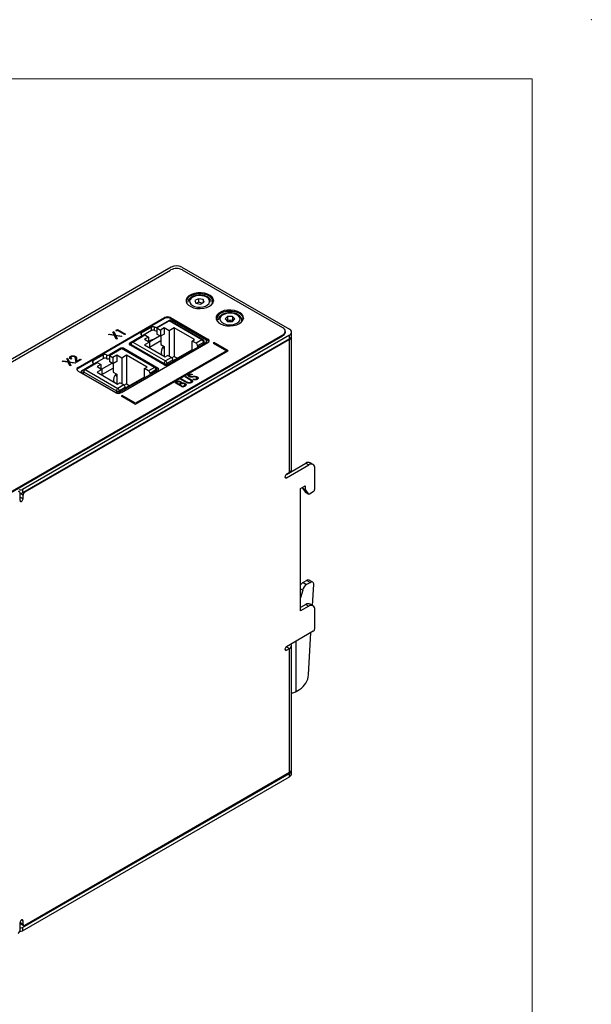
# Model space of a CAD drawing. Header units: millimetres. Extents: x 0 to 420, y 0 to 297.
# Tile 43 of 43: x 352 to 420, y 180 to 297. Entities that reach past the tile are written whole.
import ezdxf

# ---------------------------------------------------------------- set-up
doc = ezdxf.new("R2010")
doc.units = ezdxf.units.MM
doc.header["$PDSIZE"] = -1

msp = doc.modelspace()

# ---------------------------------------------------------------- linework, layer by layer
at = {"color": 7, "linetype": 'Continuous', "lineweight": 18}
for q in [(7, 290), (413, 7)]:
    msp.add_line((413, 290), q, dxfattribs=at)
at = {"color": 7, "linetype": 'Continuous', "lineweight": 25}
for p, q in [((328.33, 243.2), (370.19, 267.36)), ((370.26, 267.71), (338.65, 249.46)), ((371.53, 267.71), (384.26, 260.36)), ((383.48, 260.51), (371.6, 267.36)), ((373.5, 263.97), (373.07, 263.75)), ((373.07, 263.75), (373.19, 263.43)), ((373.5, 263.55), (373.29, 263.41)), ((374.05, 263.87), (373.5, 263.97)), ((373.5, 263.97), (373.5, 263.55)), ((373.74, 263.32), (374.17, 263.55)), ((374.17, 263.55), (374.05, 263.87)), ((374.05, 263.87), (374.05, 263.48)), ((373.19, 263.43), (373.74, 263.32)), ((359.23, 255.81), (369.48, 261.73)), ((369.48, 261.63), (359.23, 255.71)), ((368.58, 260.5), (370.02, 261.33)), ((370.02, 261.4), (368.66, 260.61)), ((369.48, 261.63), (369.48, 261.73)), ((373.91, 259.09), (370.02, 261.33)), ((374.03, 259.1), (370.14, 261.35)), ((370.19, 261.73), (374.61, 259.18)), ((370.19, 261.63), (370.19, 261.73)), ((374.61, 259.08), (370.19, 261.63)), ((374.44, 259.05), (370.37, 261.4)), ((376.94, 261.86), (376.65, 261.57)), ((376.65, 261.57), (376.93, 261.28)), ((376.94, 261.43), (376.87, 261.34)), ((376.93, 261.28), (377.51, 261.28)), ((377.52, 261.86), (376.94, 261.86)), ((376.94, 261.86), (376.94, 261.43)), ((377.51, 261.28), (377.8, 261.57)), ((377.8, 261.57), (377.52, 261.86)), ((377.52, 261.86), (377.52, 261.43)), ((377.58, 261.35), (377.52, 261.43)), ((363.37, 260.02), (363.47, 260.08)), ((363.53, 259.68), (363.37, 260.02)), ((363.53, 259.68), (363.37, 260.02)), ((363.37, 260.02), (363.37, 260.02)), ((363.47, 260.08), (363.66, 259.66)), ((363.73, 260.23), (363.9, 260.32)), ((363.78, 260.14), (363.73, 260.23)), ((363.78, 260.14), (363.73, 260.23)), ((363.73, 260.23), (363.73, 260.23)), ((363.91, 260.22), (363.78, 260.14)), ((363.91, 260.22), (363.78, 260.14)), ((363.78, 260.14), (363.78, 260.14)), ((363.9, 260.32), (364.84, 259.78)), ((364.75, 259.73), (363.91, 260.22)), ((364.75, 259.74), (363.91, 260.22)), ((363.91, 260.22), (363.91, 260.22)), ((367.95, 260.61), (366.72, 259.9)), ((367.95, 260.2), (366.79, 259.53)), ((367.95, 260.2), (367.95, 260.61)), ((368.3, 260.2), (368.3, 260.61)), ((368.58, 260.5), (369.01, 260.26)), ((368.58, 260.5), (368.58, 259.77)), ((369.45, 260.52), (369.01, 260.26)), ((369.01, 260.26), (369.01, 259.52)), ((370.04, 260.18), (369.45, 260.52)), ((369.45, 260.52), (369.45, 259.78)), ((370.62, 260.52), (370.04, 260.18)), ((370.04, 260.18), (370.04, 257.14)), ((373.04, 259.12), (370.62, 260.52)), ((370.62, 260.52), (370.62, 257.14)), ((383.78, 260), (383.78, 260.1)), ((384.52, 259.59), (384.52, 260)), ((341.62, 235.52), (383.48, 259.69)), ((341.62, 235.42), (383.48, 259.59)), ((384.26, 259.63), (352.65, 241.38)), ((384.26, 259.22), (352.65, 240.97)), ((384.26, 259.14), (352.94, 241.06)), ((362.84, 259.71), (362.94, 259.77)), ((363.56, 259.6), (362.84, 259.71)), ((363.56, 259.6), (362.84, 259.71)), ((362.84, 259.71), (362.84, 259.71)), ((362.94, 259.77), (363.53, 259.68)), ((363.76, 259.16), (363.56, 259.6)), ((363.56, 259.6), (363.56, 259.6)), ((363.76, 259.16), (363.56, 259.6)), ((363.66, 259.66), (364.42, 259.55)), ((364.32, 259.49), (363.7, 259.58)), ((364.32, 259.49), (363.7, 259.58)), ((363.7, 259.58), (363.86, 259.22)), ((363.86, 259.22), (363.76, 259.16)), ((363.86, 259.22), (363.76, 259.16)), ((363.76, 259.16), (363.76, 259.16)), ((363.86, 259.22), (363.86, 259.22)), ((364.42, 259.55), (364.32, 259.49)), ((364.42, 259.54), (364.32, 259.49)), ((364.32, 259.49), (364.32, 259.49)), ((364.42, 259.55), (364.42, 259.54)), ((364.84, 259.78), (364.75, 259.73)), ((364.84, 259.78), (364.75, 259.74)), ((364.75, 259.74), (364.75, 259.73)), ((364.84, 259.78), (364.84, 259.78)), ((366.72, 259.49), (365.35, 258.7)), ((365.71, 258.84), (367.15, 259.68)), ((365.71, 258.84), (369.6, 256.6)), ((366.79, 259.47), (366.79, 259.59)), ((367.57, 259.43), (367.12, 259.17)), ((367.12, 259.17), (367.7, 258.83)), ((367.7, 258.83), (367.12, 258.5)), ((367.15, 259.68), (367.57, 259.43)), ((367.57, 259.43), (367.57, 258.91)), ((367.64, 258.87), (368.89, 259.59)), ((367.7, 258.24), (369.03, 259.01)), ((367.7, 258.83), (367.7, 258.16)), ((367.95, 259.09), (368.04, 259.1)), ((369.01, 259.52), (368.58, 259.77)), ((369.45, 259.78), (369.01, 259.52)), ((369.03, 259.54), (369.03, 258.53)), ((369.77, 256.15), (374.44, 258.84)), ((372.76, 258.95), (373.04, 259.12)), ((373.22, 258.69), (372.76, 258.95)), ((372.76, 257.93), (372.76, 258.95)), ((373.91, 259.09), (373.22, 258.69)), ((374.16, 258.68), (374.16, 258.89)), ((374.16, 258.8), (374.26, 258.74)), ((374.61, 259.08), (374.61, 259.18)), ((383.48, 259.59), (383.48, 259.69)), ((384.26, 259.22), (384.26, 259.63)), ((384.26, 243.38), (384.26, 259.14)), ((384.52, 243.75), (384.52, 259.51)), ((364.3, 258.1), (362.94, 257.31)), ((362.95, 257.25), (364.39, 258.08)), ((364.36, 252.85), (374.61, 258.77)), ((368.28, 255.84), (364.39, 258.08)), ((368.4, 255.85), (364.51, 258.09)), ((364.66, 258.1), (368.72, 255.75)), ((369.42, 256.15), (365.35, 258.5)), ((365.53, 258.54), (369.42, 256.29)), ((365.53, 258.4), (365.53, 258.54)), ((366.04, 251.47), (377, 257.8)), ((376.82, 257.8), (366.04, 251.58)), ((366.04, 251.48), (377, 257.8)), ((367.12, 258.5), (369.54, 257.1)), ((369.03, 258.53), (369.45, 258.29)), ((369.43, 258.06), (369.25, 258.16)), ((369.45, 258.29), (369.45, 257.15)), ((372.76, 257.93), (370.47, 256.61)), ((372.76, 257.93), (372.81, 257.9)), ((374.09, 258.78), (373.39, 258.38)), ((373.39, 258.38), (373.39, 258.24)), ((375.32, 258.77), (375.23, 258.72)), ((375.23, 258.72), (376.82, 257.8)), ((375.23, 258.72), (376.82, 257.8)), ((375.23, 258.72), (375.23, 258.72)), ((377, 257.8), (375.32, 258.77)), ((377, 257.8), (377, 257.8)), ((357.36, 256.55), (357.46, 256.61)), ((358.08, 256.44), (357.36, 256.55)), ((358.08, 256.44), (357.36, 256.55)), ((357.36, 256.55), (357.36, 256.55)), ((357.46, 256.61), (358.05, 256.52)), ((357.89, 256.86), (357.99, 256.92)), ((358.05, 256.52), (357.89, 256.86)), ((358.05, 256.52), (357.89, 256.86)), ((357.89, 256.86), (357.89, 256.86)), ((357.99, 256.92), (358.18, 256.5)), ((358.18, 256.5), (358.94, 256.38)), ((358.47, 256.86), (358.38, 256.81)), ((358.47, 256.85), (358.38, 256.81)), ((358.38, 256.81), (358.38, 256.81)), ((358.45, 257.1), (358.45, 257.09)), ((358.47, 256.86), (358.47, 256.85)), ((358.83, 257.09), (358.83, 257.09)), ((359.01, 256.42), (358.95, 256.83)), ((358.95, 256.83), (358.95, 256.83)), ((359.01, 256.42), (358.95, 256.83)), ((359.59, 256.76), (359.01, 256.42)), ((359.59, 256.76), (359.01, 256.42)), ((359.07, 256.85), (359.11, 256.59)), ((359.11, 256.59), (359.5, 256.81)), ((359.5, 256.81), (359.59, 256.76)), ((359.59, 256.76), (359.59, 256.76)), ((362.23, 257.31), (361, 256.6)), ((362.23, 256.9), (361.07, 256.23)), ((362.23, 256.9), (362.23, 257.31)), ((362.59, 257.31), (362.59, 256.9)), ((362.94, 257.31), (362.94, 256.9)), ((362.94, 256.9), (362.95, 256.9)), ((362.95, 257.25), (363.37, 257.01)), ((362.95, 257.25), (362.95, 256.52)), ((363.37, 256.27), (362.95, 256.52)), ((363.82, 257.27), (363.37, 257.01)), ((363.37, 257.01), (363.37, 256.27)), ((363.82, 256.53), (363.37, 256.27)), ((364.4, 256.93), (363.82, 257.27)), ((363.82, 257.27), (363.82, 256.53)), ((364.99, 257.27), (364.4, 256.93)), ((364.4, 256.93), (364.4, 253.89)), ((367.41, 255.87), (364.99, 257.27)), ((364.99, 257.27), (364.99, 253.89)), ((369.54, 257.1), (369.83, 257.26)), ((370.29, 257), (369.6, 256.6)), ((370.47, 256.69), (369.77, 256.29)), ((370.29, 257), (369.83, 257.26)), ((370.62, 257.14), (370.33, 256.97)), ((370.47, 256.69), (370.47, 256.55)), ((370.62, 257.14), (371, 256.92)), ((358.28, 256), (358.08, 256.44)), ((358.08, 256.44), (358.08, 256.44)), ((358.28, 256), (358.08, 256.44)), ((358.84, 256.32), (358.22, 256.42)), ((358.84, 256.32), (358.22, 256.42)), ((358.22, 256.42), (358.38, 256.06)), ((358.38, 256.06), (358.28, 256)), ((358.38, 256.06), (358.28, 256)), ((358.28, 256), (358.28, 256)), ((358.38, 256.06), (358.38, 256.06)), ((358.94, 256.38), (358.84, 256.32)), ((358.94, 256.38), (358.84, 256.32)), ((358.84, 256.32), (358.84, 256.32)), ((358.94, 256.38), (358.94, 256.38)), ((359.01, 256.42), (359.01, 256.42)), ((359.23, 255.71), (359.23, 255.81)), ((359.23, 255.4), (363.65, 252.85)), ((361, 256.19), (359.64, 255.4)), ((360.07, 255.59), (361.51, 256.42)), ((360.07, 255.59), (363.96, 253.35)), ((361.07, 256.17), (361.07, 256.29)), ((361.94, 256.18), (361.49, 255.92)), ((361.49, 255.92), (362.07, 255.58)), ((362.07, 255.58), (361.49, 255.25)), ((361.51, 256.42), (361.94, 256.18)), ((361.94, 256.18), (361.94, 255.66)), ((362.01, 255.62), (363.26, 256.34)), ((362.07, 254.99), (363.4, 255.75)), ((362.07, 255.58), (362.07, 254.91)), ((363.4, 256.29), (363.4, 255.28)), ((364.06, 252.85), (368.72, 255.54)), ((367.12, 255.7), (367.41, 255.87)), ((367.58, 255.44), (367.12, 255.7)), ((367.12, 254.68), (367.12, 255.7)), ((368.28, 255.84), (367.58, 255.44)), ((368.45, 255.53), (367.76, 255.13)), ((368.53, 255.43), (368.53, 255.63)), ((368.53, 255.45), (368.55, 255.44)), ((359.64, 255.2), (363.7, 252.85)), ((359.81, 255.09), (359.9, 255.14)), ((359.9, 255.29), (363.78, 253.04)), ((359.9, 255.05), (359.9, 255.29)), ((361.49, 255.25), (363.91, 253.85)), ((363.4, 255.28), (363.82, 255.04)), ((363.8, 254.81), (363.62, 254.91)), ((363.82, 255.04), (363.82, 253.9)), ((367.12, 254.68), (364.83, 253.36)), ((367.12, 254.68), (367.18, 254.65)), ((367.76, 255.13), (367.76, 254.99)), ((371.42, 254.42), (371.5, 254.47)), ((371.98, 254.09), (371.42, 254.42)), ((371.98, 254.09), (371.42, 254.42)), ((371.42, 254.42), (371.42, 254.42)), ((371.5, 254.47), (372.06, 254.14)), ((371.91, 254.7), (371.99, 254.75)), ((372.47, 254.38), (371.91, 254.7)), ((372.47, 254.38), (371.91, 254.7)), ((371.91, 254.7), (371.91, 254.7)), ((371.99, 254.75), (372.56, 254.43)), ((372.38, 254.75), (372.38, 254.75)), ((372.46, 254.94), (372.46, 254.94)), ((372.47, 254.38), (372.47, 254.38)), ((372.57, 254.69), (372.57, 254.69)), ((372.61, 254.29), (372.61, 254.29)), ((372.75, 255.03), (372.74, 254.96)), ((372.75, 255.03), (372.74, 254.96)), ((372.74, 254.96), (372.74, 254.96)), ((372.75, 255.03), (372.75, 255.03)), ((372.83, 254.7), (372.83, 254.7)), ((372.88, 254.39), (372.91, 254.46)), ((372.88, 254.39), (372.88, 254.39)), ((373.13, 254.7), (373.13, 254.7)), ((373.25, 254.66), (373.25, 254.66)), ((373.35, 254.42), (373.35, 254.42)), ((363.91, 253.85), (364.2, 254.01)), ((364.65, 253.75), (363.96, 253.35)), ((364.83, 253.44), (364.14, 253.04)), ((364.65, 253.75), (364.2, 254.01)), ((364.99, 253.89), (364.7, 253.72)), ((364.83, 253.44), (364.83, 253.3)), ((364.99, 253.89), (365.36, 253.67)), ((370.72, 254.02), (370.89, 254.12)), ((371.66, 253.48), (370.72, 254.02)), ((370.72, 254.02), (370.72, 254.02)), ((371.66, 253.48), (370.72, 254.02)), ((371, 254.07), (370.9, 254.01)), ((371, 254.07), (370.9, 254.01)), ((370.9, 254.01), (371.2, 253.84)), ((371, 254.07), (371, 254.07)), ((371.2, 253.84), (371.25, 253.87)), ((371.35, 253.81), (371.3, 253.78)), ((371.35, 253.81), (371.3, 253.78)), ((371.3, 253.78), (371.65, 253.58)), ((371.32, 254.09), (371.32, 254.09)), ((371.35, 253.81), (371.35, 253.81)), ((371.51, 253.89), (371.51, 253.89)), ((371.65, 253.58), (371.75, 253.64)), ((371.9, 253.61), (371.66, 253.48)), ((371.9, 253.61), (371.66, 253.48)), ((371.66, 253.48), (371.66, 253.48)), ((371.82, 253.88), (371.82, 253.88)), ((371.9, 253.61), (371.9, 253.61)), ((371.98, 254.09), (371.98, 254.09)), ((372.2, 253.99), (372.2, 253.99)), ((372.67, 254.04), (372.67, 254.03)), ((364.44, 252.5), (364.36, 252.45)), ((364.36, 252.45), (366.04, 251.48)), ((364.36, 252.45), (364.36, 252.44)), ((364.36, 252.44), (366.04, 251.47)), ((366.04, 251.58), (364.44, 252.5)), ((366.04, 251.48), (366.04, 251.47)), ((383.9, 243.17), (386.2, 244.5)), ((383.91, 242.77), (386.56, 244.3)), ((386.2, 244.5), (386.56, 244.3)), ((387.06, 244.35), (386.7, 244.55)), ((387.27, 241.44), (387.27, 243.89)), ((384.26, 243.38), (383.91, 243.18)), ((352.65, 241.38), (352.65, 240.97)), ((385.59, 241.49), (386.12, 241.8)), ((385.59, 227), (385.59, 241.49)), ((385.76, 241.59), (386.12, 241.39)), ((385.76, 241.59), (385.76, 241.59)), ((385.76, 241.59), (386.12, 241.09)), ((386.12, 241.8), (386.12, 241.39)), ((386.12, 241.39), (386.47, 240.88)), ((352.37, 240.08), (352.37, 240.97)), ((352.37, 240.89), (352.37, 240.93)), ((352.72, 240.69), (352.37, 240.89)), ((352.37, 240.48), (352.72, 240.28)), ((352.72, 240.28), (352.72, 240.69)), ((386.12, 241.09), (386.47, 240.88)), ((386.15, 241.06), (386.5, 240.86)), ((386.63, 240.87), (387.09, 241.13)), ((386.31, 230.62), (385.87, 230.37)), ((385.87, 230.37), (386.3, 230.12)), ((386.74, 230.38), (386.3, 230.12)), ((386.31, 230.62), (386.74, 230.38)), ((387.03, 230.41), (386.6, 230.65)), ((387, 227.64), (387.15, 230.11)), ((385.83, 229.47), (385.59, 228.57)), ((386.2, 227.76), (385.59, 227.41)), ((386.56, 227.56), (385.59, 227)), ((386.2, 227.76), (386.56, 227.56)), ((387.06, 227.61), (386.7, 227.81)), ((387.27, 224.91), (387.27, 227.15)), ((387.09, 224.6), (383.91, 222.76)), ((386.52, 219.45), (386.81, 224.44)), ((383.9, 222.76), (383.91, 222.76)), ((383.91, 222.76), (383.91, 222.77)), ((383.91, 222.76), (384.26, 222.56)), ((384.52, 208.22), (384.52, 222.93)), ((383.91, 222.35), (384.26, 222.56)), ((384.26, 207.86), (384.26, 222.56)), ((385.04, 217.45), (385.46, 217.7)), ((352.65, 189.53), (384.26, 207.77)), ((384.26, 207.86), (352.94, 189.77)), ((384.26, 207.37), (384.26, 207.77)), ((384.52, 207.73), (384.52, 208.14)), ((352.65, 189.12), (384.26, 207.37)), ((352.37, 189.2), (352.37, 190.1)), ((352.37, 190.1), (352.72, 189.9)), ((352.72, 189.9), (352.72, 190.3)), ((352.43, 189.96), (352.79, 189.76)), ((352.65, 189.53), (352.65, 189.12))]:
    msp.add_line(p, q, dxfattribs=at)
at = {"color": 8, "linetype": 'Continuous', "lineweight": 25}
for p, q in [((370.02, 261.34), (370.02, 261.4)), ((370.37, 261.4), (370.37, 261.21)), ((368.66, 260.61), (368.66, 260.55)), ((366.72, 259.9), (366.72, 259.69)), ((366.72, 259.43), (366.72, 259.49)), ((374.44, 258.84), (374.44, 259.05)), ((384.26, 259.14), (384.19, 259.18)), ((364.3, 258.03), (364.3, 258.1)), ((364.66, 258.1), (364.66, 258.01)), ((365.35, 258.7), (365.35, 258.5)), ((369.45, 258.1), (369.43, 258.06)), ((374.09, 258.64), (374.09, 258.78)), ((361, 256.6), (361, 256.39)), ((359.64, 255.4), (359.64, 255.2)), ((361, 256.13), (361, 256.19)), ((368.45, 255.39), (368.45, 255.53)), ((368.72, 255.54), (368.72, 255.75)), ((369.42, 256.29), (369.42, 256.15)), ((369.77, 256.29), (369.77, 256.15)), ((363.82, 254.85), (363.8, 254.81)), ((363.78, 253.04), (363.78, 252.82)), ((364.14, 253.04), (364.14, 252.9)), ((383.73, 242.87), (383.91, 242.77)), ((352.87, 241.1), (352.94, 241.06)), ((385.59, 229.61), (385.83, 229.47)), ((383.91, 222.76), (383.91, 222.76)), ((385.04, 217.45), (385.04, 223.42)), ((383.73, 222.46), (383.91, 222.35)), ((352.55, 190.41), (352.72, 190.3))]:
    msp.add_line(p, q, dxfattribs=at)
at = {"color": 7, "linetype": 'Continuous', "lineweight": 25, "flags": 128}
for points in [[(374.8, 263.07), (375.05, 263.25), (375.22, 263.47), (375.28, 263.7), (375.24, 263.94), (375.1, 264.16), (374.87, 264.35), (374.57, 264.51), (374.21, 264.61), (373.81, 264.66), (373.4, 264.66), (373.01, 264.59), (372.66, 264.47), (372.37, 264.31), (372.16, 264.1), (372.05, 263.88), (372.04, 263.64), (372.13, 263.41), (372.31, 263.2), (372.58, 263.03), (372.92, 262.9), (373.3, 262.82), (373.71, 262.79), (374.11, 262.83), (374.48, 262.92), (374.8, 263.07)], [(374.99, 263.19), (375.1, 263.34), (375.19, 263.56), (375.18, 263.79), (375.07, 264.01), (374.87, 264.21), (374.59, 264.37), (374.25, 264.48), (373.87, 264.55), (373.47, 264.55), (373.09, 264.5), (372.74, 264.4), (372.44, 264.25), (372.22, 264.06), (372.08, 263.85), (372.05, 263.62), (372.05, 263.58)], [(374.79, 263.79), (374.67, 263.98), (374.47, 264.14), (374.2, 264.25), (373.88, 264.32), (373.54, 264.34), (373.21, 264.3), (372.91, 264.2), (372.66, 264.06), (372.5, 263.89), (372.43, 263.7), (372.45, 263.5), (372.57, 263.32), (372.77, 263.16), (373.04, 263.04), (373.36, 262.97), (373.7, 262.96), (374.03, 263), (374.33, 263.09), (374.58, 263.23), (374.74, 263.4), (374.81, 263.6), (374.79, 263.79)], [(372.51, 264.29), (372.83, 264.44), (373.2, 264.53), (373.6, 264.57), (374.01, 264.54), (374.39, 264.46), (374.73, 264.33), (375, 264.16), (375.18, 263.95), (375.27, 263.72), (375.28, 263.68)], [(378.34, 261.03), (378.59, 261.21), (378.75, 261.43), (378.81, 261.66), (378.78, 261.89), (378.64, 262.12), (378.41, 262.31), (378.1, 262.47), (377.74, 262.57), (377.34, 262.62), (376.94, 262.62), (376.54, 262.55), (376.19, 262.43), (375.91, 262.26), (375.7, 262.06), (375.59, 261.84), (375.57, 261.6), (375.66, 261.37), (375.85, 261.16), (376.12, 260.99), (376.45, 260.85), (376.84, 260.77), (377.24, 260.75), (377.64, 260.79), (378.02, 260.88), (378.34, 261.03)], [(378.8, 261.55), (378.78, 261.71), (378.67, 261.93), (378.47, 262.13), (378.19, 262.29), (377.85, 262.4), (377.47, 262.47), (377.07, 262.47), (376.69, 262.42), (376.34, 262.32), (376.04, 262.17), (375.82, 261.98), (375.69, 261.77), (375.65, 261.54), (375.71, 261.32), (375.73, 261.28)], [(376.04, 262.25), (376.36, 262.4), (376.74, 262.49), (377.14, 262.53), (377.54, 262.5), (377.93, 262.42), (378.26, 262.29), (378.53, 262.12), (378.72, 261.91), (378.81, 261.68), (378.81, 261.64)], [(376.19, 261.92), (376.06, 261.74), (376.03, 261.54), (376.09, 261.35), (376.24, 261.17), (376.48, 261.03), (376.77, 260.93), (377.1, 260.88), (377.44, 260.89), (377.76, 260.95), (378.04, 261.06), (378.26, 261.22), (378.38, 261.4), (378.42, 261.59), (378.36, 261.79), (378.21, 261.96), (377.97, 262.11), (377.68, 262.21), (377.35, 262.26), (377.01, 262.25), (376.69, 262.19), (376.41, 262.07), (376.19, 261.92)], [(383.91, 243.18), (383.84, 243.12), (383.78, 243.04), (383.74, 242.96), (383.73, 242.87), (383.74, 242.8), (383.78, 242.76), (383.84, 242.74), (383.91, 242.77)], [(352.37, 240.08), (352.38, 240.01), (352.42, 239.96), (352.48, 239.95), (352.55, 239.97), (352.61, 240.03), (352.67, 240.11), (352.71, 240.19), (352.72, 240.28)], [(386.12, 241.09), (386.13, 241.07), (386.15, 241.06), (386.15, 241.06)], [(387.15, 230.11), (387.14, 230.2), (387.12, 230.28), (387.09, 230.35), (387.04, 230.4), (386.97, 230.43), (386.9, 230.43), (386.82, 230.41), (386.74, 230.38)], [(383.91, 222.76), (383.84, 222.71), (383.78, 222.63), (383.74, 222.54), (383.73, 222.46), (383.74, 222.39), (383.78, 222.34), (383.84, 222.33), (383.91, 222.35)], [(352.72, 190.3), (352.71, 190.37), (352.67, 190.42), (352.61, 190.43), (352.55, 190.41), (352.48, 190.35), (352.42, 190.27), (352.38, 190.19), (352.37, 190.1)]]:
    msp.add_lwpolyline(points, dxfattribs=at)
at = {"color": 7, "linetype": 'Continuous', "lineweight": 25}
for centre, radius, start, end in [((370.9, 266), 1.54, 62.6097, 117.3903), ((370.9, 266.48), 1.38, 62.6097, 117.3904), ((372.86, 263.53), 0.843, 114.9373, 169.6267), ((369.84, 261.05), 0.769, 62.6097, 117.3903), ((369.84, 260.95), 0.769, 62.6097, 117.3903), ((370.2, 261.05), 0.384, 62.6096, 117.3903), ((370.09, 261.23), 0.126, 65.6953, 125.6148), ((376.4, 261.49), 0.843, 114.9373, 169.6267), ((368.13, 260.27), 0.384, 62.6096, 117.3903), ((368.13, 259.86), 0.384, 62.6096, 117.3903), ((368.48, 260.95), 0.384, 242.6096, 297.3904), ((368.48, 260.54), 0.387, 242.7012, 284.7494), ((383.33, 260.1), 0.437, 290.7833, 69.2166), ((383.28, 260.05), 0.503, 294.3746, 354.3052), ((384.12, 260), 0.393, 290.7833, 69.2166), ((365.91, 258.52), 0.384, 122.605, 177.3946), ((366.76, 259.79), 0.109, 110.7834, 249.2168), ((366.68, 259.59), 0.109, 290.7833, 69.2164), ((368.36, 258.2), 0.982, 103.9259, 136.0687), ((373.7, 258.77), 0.384, 2.606, 57.3939), ((373.91, 258.89), 0.25, 0, 60.0027), ((374.4, 258.95), 0.109, 290.7836, 69.2167), ((374.53, 258.98), 0.218, 290.7835, 69.2165), ((374.49, 258.83), 0.274, 20.0355, 64.2722), ((384.07, 259.63), 0.453, 294.3746, 354.3052), ((384.1, 259.53), 0.42, 292.1775, 1.8433), ((364.48, 257.75), 0.384, 62.6099, 117.3902), ((364.46, 257.98), 0.126, 65.695, 125.6154), ((365.39, 258.6), 0.109, 110.7835, 249.2163), ((370.11, 257.62), 1.03, 136.1821, 195.901), ((373.01, 258.37), 0.384, 2.606, 57.3939), ((361.04, 256.49), 0.109, 110.7836, 249.2162), ((362.41, 256.97), 0.384, 62.6093, 117.3905), ((362.41, 256.56), 0.384, 62.6093, 117.3905), ((362.76, 257.65), 0.384, 242.6098, 297.3903), ((362.76, 257.24), 0.384, 242.6098, 297.3903), ((369.8, 256.28), 0.384, 122.6061, 177.394), ((369.39, 256.28), 0.384, 2.606, 57.3939), ((370.08, 256.68), 0.384, 2.606, 57.3939), ((359.31, 255.61), 0.218, 110.7834, 249.2164), ((359.35, 255.46), 0.274, 115.7297, 159.9623), ((359.68, 255.3), 0.109, 110.7836, 249.2162), ((360.28, 255.27), 0.384, 122.6051, 177.3944), ((360.96, 256.29), 0.109, 290.7832, 69.2165), ((367.38, 255.11), 0.384, 2.606, 57.3939), ((368.07, 255.51), 0.384, 2.606, 57.3939), ((368.28, 255.63), 0.25, 0, 60.0027), ((368.68, 255.65), 0.109, 290.7838, 69.2161), ((369.6, 256.63), 0.384, 242.6097, 297.3903), ((369.6, 256.49), 0.384, 242.6098, 297.3902), ((364.48, 254.37), 1.03, 136.1838, 195.8767), ((364.17, 253.02), 0.384, 122.6062, 177.3938), ((363.96, 253.38), 0.384, 242.6099, 297.3902), ((363.75, 253.02), 0.384, 2.606, 57.3939), ((364.45, 253.42), 0.384, 2.606, 57.3939), ((364, 253.53), 0.769, 242.6098, 297.3903), ((363.88, 253.19), 0.384, 242.6099, 297.3901), ((384.07, 243.79), 0.453, 294.3747, 354.3052), ((386.5, 244.09), 0.503, 65.693, 125.6175), ((386.83, 243.96), 0.437, 350.786, 129.2033), ((352.44, 241.79), 0.461, 242.6093, 297.3905), ((386.88, 241.46), 0.384, 302.6055, 357.3946), ((352.24, 241), 0.131, 350.7858, 129.2035), ((352.44, 241.38), 0.46, 261.159, 297.3363), ((353.18, 240.67), 0.461, 122.6055, 177.3945), ((386.56, 240.95), 0.11, 220.5328, 309.2483), ((386.37, 229.55), 0.957, 121.3901, 145.0798), ((386.9, 229.19), 1.11, 122.8921, 165.4815), ((386.48, 230.39), 0.289, 65.4487, 125.8617), ((386.5, 227.35), 0.503, 65.6927, 125.6178), ((386.83, 227.22), 0.437, 350.7858, 129.2034), ((386.88, 224.92), 0.384, 302.6054, 357.3945), ((384.12, 222.92), 0.39, 290.3609, 25.4442), ((384.21, 219.66), 2.33, 302.7693, 354.9205), ((384.38, 218.67), 1.38, 275.8214, 298.3354), ((384.07, 208.27), 0.453, 294.3747, 354.3052), ((384.1, 208.16), 0.417, 292.0186, 3.6472), ((384.07, 207.78), 0.453, 294.3746, 354.3052), ((352.52, 190.08), 0.148, 173.7017, 234.9854), ((351.91, 189.22), 0.461, 302.6054, 357.3946), ((352.44, 189.53), 0.463, 258.1904, 297.3055), ((352.44, 189.94), 0.461, 260.9197, 297.3335), ((352.85, 189.87), 0.131, 170.786, 309.2032)]:
    msp.add_arc(centre, radius, start, end, dxfattribs=at)
at = {"color": 8, "linetype": 'Continuous', "lineweight": 25}
for centre, start, end in [((373.98, 258.99), 65.6953, 125.6148), ((374.03, 258.9), 294.3749, 354.3052), ((368.35, 255.73), 65.695, 125.6154), ((368.4, 255.65), 294.3747, 354.3048)]:
    msp.add_arc(centre, 0.126, start, end, dxfattribs=at)
at = {"color": 7, "linetype": 'Continuous', "lineweight": 25}
for points, knots in [([(375.01, 263.56), (375.01, 263.56), (375.02, 263.61), (374.98, 263.7), (374.91, 263.86), (374.76, 264.03), (374.53, 264.18), (374.23, 264.3), (373.9, 264.37), (373.55, 264.38), (373.2, 264.35), (372.88, 264.26), (372.6, 264.11), (372.39, 263.93), (372.26, 263.74), (372.24, 263.62), (372.24, 263.57)], [0, 0, 0, 0, 0.003303, 0.049085, 0.097906, 0.17737, 0.260285, 0.346463, 0.433046, 0.519391, 0.605824, 0.692749, 0.780696, 0.870007, 0.947231, 1, 1, 1, 1]), ([(373.98, 263.45), (373.91, 263.45), (373.74, 263.45), (373.58, 263.51), (373.5, 263.55)], [0, 0, 0, 0, 0.468734, 1, 1, 1, 1]), ([(378.59, 261.25), (378.6, 261.27), (378.64, 261.36), (378.62, 261.54), (378.53, 261.76), (378.36, 261.95), (378.13, 262.1), (377.84, 262.22), (377.5, 262.29), (377.15, 262.3), (376.8, 262.27), (376.48, 262.18), (376.23, 262.05), (376.06, 261.91), (375.93, 261.77), (375.85, 261.62), (375.84, 261.51), (375.84, 261.48)], [0, 0, 0, 0, 0.019788, 0.093594, 0.164822, 0.23717, 0.313765, 0.39333, 0.473273, 0.552995, 0.632799, 0.713057, 0.794257, 0.85206, 0.896347, 0.966664, 1, 1, 1, 1]), ([(377.52, 261.43), (377.42, 261.4), (377.33, 261.39), (377.13, 261.39), (377.03, 261.41), (376.94, 261.43)], [0, 0, 0, 0, 0.5, 0.5, 1, 1, 1, 1]), ([(358.38, 256.81), (358.37, 256.81), (358.35, 256.83), (358.33, 256.85), (358.3, 256.87), (358.28, 256.89), (358.27, 256.92), (358.26, 256.94), (358.25, 256.96), (358.24, 256.99), (358.24, 257.01), (358.25, 257.03), (358.26, 257.06), (358.27, 257.08), (358.29, 257.1), (358.31, 257.12), (358.33, 257.14), (358.35, 257.15), (358.36, 257.15)], [0, 0, 0, 0, 0.070894, 0.1392, 0.20487, 0.269234, 0.332081, 0.394901, 0.457202, 0.520113, 0.582517, 0.642738, 0.701734, 0.760045, 0.818157, 0.87726, 0.937527, 1, 1, 1, 1]), ([(358.38, 256.81), (358.35, 256.83), (358.27, 256.89), (358.23, 256.97), (358.25, 257.01), (358.25, 257.02)], [0, 0, 0, 0, 0.453301, 0.905482, 1, 1, 1, 1]), ([(358.36, 257.15), (358.37, 257.16), (358.39, 257.17), (358.42, 257.18), (358.45, 257.19), (358.49, 257.2), (358.52, 257.21), (358.56, 257.21), (358.59, 257.22), (358.63, 257.22), (358.67, 257.21), (358.71, 257.21), (358.74, 257.2), (358.78, 257.2), (358.81, 257.19), (358.84, 257.17), (358.87, 257.16), (358.89, 257.15), (358.9, 257.14)], [0, 0, 0, 0, 0.067106, 0.131744, 0.194458, 0.255749, 0.316097, 0.376704, 0.438236, 0.501646, 0.565077, 0.627495, 0.688465, 0.749509, 0.810355, 0.872348, 0.935088, 1, 1, 1, 1]), ([(358.45, 257.1), (358.44, 257.09), (358.43, 257.08), (358.41, 257.07), (358.4, 257.06), (358.39, 257.04), (358.38, 257.03), (358.37, 257.01), (358.37, 257), (358.37, 256.98), (358.37, 256.97), (358.38, 256.95), (358.38, 256.94), (358.4, 256.92), (358.41, 256.9), (358.43, 256.89), (358.45, 256.87), (358.46, 256.86), (358.47, 256.86)], [0, 0, 0, 0, 0.061535, 0.120681, 0.178642, 0.235332, 0.291867, 0.34862, 0.406764, 0.466093, 0.52635, 0.587062, 0.649555, 0.7136, 0.780456, 0.850261, 0.923173, 1, 1, 1, 1]), ([(358.45, 257.09), (358.42, 257.07), (358.38, 257.05), (358.38, 257.02), (358.38, 257.01)], [0, 0, 0, 0, 0.8029427, 1, 1, 1, 1]), ([(358.83, 257.09), (358.82, 257.09), (358.81, 257.1), (358.78, 257.11), (358.76, 257.12), (358.74, 257.13), (358.72, 257.13), (358.69, 257.13), (358.66, 257.14), (358.64, 257.14), (358.61, 257.14), (358.58, 257.14), (358.56, 257.13), (358.54, 257.13), (358.51, 257.12), (358.49, 257.11), (358.47, 257.1), (358.46, 257.1), (358.45, 257.09)], [0, 0, 0, 0, 0.064826, 0.127694, 0.189002, 0.250262, 0.311649, 0.372859, 0.435986, 0.500806, 0.565495, 0.628378, 0.689165, 0.749946, 0.810822, 0.872278, 0.935146, 1, 1, 1, 1]), ([(358.83, 257.09), (358.82, 257.1), (358.81, 257.1), (358.78, 257.11), (358.76, 257.12), (358.74, 257.13), (358.72, 257.13), (358.69, 257.14), (358.66, 257.14), (358.64, 257.14), (358.61, 257.14), (358.58, 257.14), (358.56, 257.13), (358.54, 257.13), (358.51, 257.12), (358.49, 257.12), (358.47, 257.11), (358.46, 257.1), (358.45, 257.1)], [0, 0, 0, 0, 0.064826, 0.127694, 0.189002, 0.250262, 0.311649, 0.372859, 0.435986, 0.500806, 0.565495, 0.628378, 0.689165, 0.749946, 0.810822, 0.872278, 0.935146, 1, 1, 1, 1]), ([(358.95, 256.83), (358.95, 256.84), (358.95, 256.86), (358.94, 256.89), (358.94, 256.91), (358.93, 256.94), (358.93, 256.96), (358.92, 256.98), (358.92, 256.99), (358.91, 257.01), (358.9, 257.03), (358.88, 257.05), (358.85, 257.07), (358.83, 257.08), (358.83, 257.09)], [0, 0, 0, 0, 0.108913, 0.209615, 0.301765, 0.385391, 0.460979, 0.528012, 0.587141, 0.638024, 0.730395, 0.82069, 0.909658, 1, 1, 1, 1]), ([(358.95, 256.83), (358.95, 256.84), (358.95, 256.86), (358.94, 256.89), (358.94, 256.92), (358.93, 256.94), (358.93, 256.96), (358.92, 256.98), (358.92, 256.99), (358.91, 257.01), (358.9, 257.03), (358.88, 257.05), (358.85, 257.07), (358.83, 257.09), (358.83, 257.09)], [0, 0, 0, 0, 0.108913, 0.209615, 0.301765, 0.385391, 0.460979, 0.528012, 0.587141, 0.638024, 0.730395, 0.82069, 0.909658, 1, 1, 1, 1]), ([(358.9, 257.14), (358.92, 257.14), (358.94, 257.12), (358.97, 257.1), (359, 257.07), (359.02, 257.04), (359.03, 257.02), (359.03, 257), (359.04, 256.98), (359.05, 256.96), (359.05, 256.94), (359.06, 256.91), (359.07, 256.88), (359.07, 256.86), (359.07, 256.85)], [0, 0, 0, 0, 0.10151, 0.200837, 0.299625, 0.399332, 0.452699, 0.511826, 0.577323, 0.649147, 0.727119, 0.811496, 0.9029, 1, 1, 1, 1]), ([(370.89, 254.12), (370.9, 254.12), (370.92, 254.13), (370.94, 254.14), (370.96, 254.15), (370.99, 254.16), (371.01, 254.17), (371.03, 254.18), (371.05, 254.19), (371.08, 254.19), (371.12, 254.2), (371.16, 254.2), (371.2, 254.2), (371.24, 254.19), (371.29, 254.18), (371.33, 254.17), (371.36, 254.16), (371.39, 254.15), (371.4, 254.14)], [0, 0, 0, 0, 0.060411, 0.117245, 0.171021, 0.220982, 0.268098, 0.311607, 0.352705, 0.391223, 0.464448, 0.5367, 0.610578, 0.686475, 0.763836, 0.840678, 0.919304, 1, 1, 1, 1]), ([(371.4, 254.14), (371.41, 254.13), (371.43, 254.12), (371.45, 254.1), (371.47, 254.08), (371.49, 254.06), (371.5, 254.04), (371.5, 254.01), (371.5, 253.99), (371.5, 253.97), (371.49, 253.96)], [0, 0, 0, 0, 0.131479, 0.258232, 0.38261, 0.506215, 0.627933, 0.750087, 0.872821, 1, 1, 1, 1]), ([(372.06, 254.14), (372.07, 254.14), (372.09, 254.13), (372.11, 254.12), (372.13, 254.11), (372.14, 254.1), (372.16, 254.09), (372.17, 254.08), (372.18, 254.08), (372.19, 254.08), (372.19, 254.07)], [0, 0, 0, 0, 0.191105, 0.362655, 0.516171, 0.650128, 0.766034, 0.862527, 0.941006, 1, 1, 1, 1]), ([(372.38, 254.75), (372.37, 254.76), (372.35, 254.77), (372.33, 254.79), (372.31, 254.81), (372.3, 254.83), (372.29, 254.85), (372.28, 254.87), (372.29, 254.9), (372.29, 254.92), (372.3, 254.94), (372.32, 254.96), (372.34, 254.98), (372.36, 254.99), (372.37, 255)], [0, 0, 0, 0, 0.088291, 0.174419, 0.258423, 0.342317, 0.425287, 0.506935, 0.587922, 0.670559, 0.753145, 0.834844, 0.916686, 1, 1, 1, 1]), ([(372.38, 254.75), (372.35, 254.77), (372.3, 254.8), (372.3, 254.84), (372.3, 254.85)], [0, 0, 0, 0, 0.674075, 1, 1, 1, 1]), ([(372.37, 255), (372.38, 255), (372.4, 255.01), (372.44, 255.03), (372.48, 255.04), (372.51, 255.04), (372.54, 255.04), (372.56, 255.05), (372.59, 255.05), (372.62, 255.05), (372.65, 255.04), (372.68, 255.04), (372.72, 255.04), (372.74, 255.04), (372.75, 255.03)], [0, 0, 0, 0, 0.103822, 0.205919, 0.309231, 0.415653, 0.47222, 0.532858, 0.597819, 0.667857, 0.743177, 0.823448, 0.908942, 1, 1, 1, 1]), ([(372.57, 254.69), (372.56, 254.69), (372.54, 254.7), (372.52, 254.7), (372.49, 254.71), (372.47, 254.71), (372.44, 254.72), (372.42, 254.73), (372.4, 254.74), (372.39, 254.74), (372.38, 254.75)], [0, 0, 0, 0, 0.130877, 0.257719, 0.382316, 0.506626, 0.628302, 0.751527, 0.87547, 1, 1, 1, 1]), ([(372.57, 254.69), (372.56, 254.7), (372.54, 254.7), (372.52, 254.7), (372.49, 254.71), (372.47, 254.71), (372.44, 254.72), (372.42, 254.73), (372.4, 254.74), (372.39, 254.75), (372.38, 254.75)], [0, 0, 0, 0, 0.130877, 0.257719, 0.382316, 0.506626, 0.628302, 0.751527, 0.87547, 1, 1, 1, 1]), ([(372.46, 254.94), (372.45, 254.93), (372.44, 254.92), (372.42, 254.91), (372.41, 254.89), (372.41, 254.87), (372.41, 254.85), (372.42, 254.83), (372.44, 254.82), (372.45, 254.81), (372.46, 254.8)], [0, 0, 0, 0, 0.133507, 0.258557, 0.380724, 0.504971, 0.628085, 0.748901, 0.871477, 1, 1, 1, 1]), ([(372.46, 254.94), (372.44, 254.92), (372.42, 254.91), (372.42, 254.89), (372.42, 254.88)], [0, 0, 0, 0, 0.66215, 1, 1, 1, 1]), ([(372.74, 254.96), (372.73, 254.96), (372.71, 254.96), (372.68, 254.96), (372.66, 254.97), (372.63, 254.97), (372.61, 254.97), (372.59, 254.97), (372.58, 254.97), (372.55, 254.97), (372.53, 254.96), (372.51, 254.96), (372.48, 254.95), (372.47, 254.94), (372.46, 254.94)], [0, 0, 0, 0, 0.102557, 0.196911, 0.284395, 0.364416, 0.437215, 0.503536, 0.563602, 0.61645, 0.714669, 0.808954, 0.904132, 1, 1, 1, 1]), ([(372.74, 254.96), (372.73, 254.96), (372.71, 254.96), (372.68, 254.97), (372.66, 254.97), (372.63, 254.97), (372.61, 254.97), (372.59, 254.97), (372.58, 254.97), (372.55, 254.97), (372.53, 254.96), (372.51, 254.96), (372.48, 254.95), (372.47, 254.94), (372.46, 254.94)], [0, 0, 0, 0, 0.102557, 0.196911, 0.284395, 0.364416, 0.437215, 0.503536, 0.563602, 0.61645, 0.714669, 0.808954, 0.904132, 1, 1, 1, 1]), ([(372.46, 254.8), (372.47, 254.8), (372.48, 254.79), (372.49, 254.79), (372.51, 254.78), (372.53, 254.77), (372.55, 254.77), (372.58, 254.77), (372.61, 254.76), (372.63, 254.76), (372.64, 254.76)], [0, 0, 0, 0, 0.110385, 0.220503, 0.331137, 0.443585, 0.563154, 0.695062, 0.839762, 1, 1, 1, 1]), ([(372.61, 254.29), (372.6, 254.29), (372.6, 254.3), (372.59, 254.3), (372.57, 254.31), (372.56, 254.32), (372.54, 254.34), (372.52, 254.35), (372.5, 254.36), (372.48, 254.37), (372.47, 254.38)], [0, 0, 0, 0, 0.069596, 0.155423, 0.257515, 0.37358, 0.506166, 0.6554, 0.819993, 1, 1, 1, 1]), ([(372.61, 254.29), (372.6, 254.29), (372.6, 254.3), (372.59, 254.31), (372.57, 254.32), (372.56, 254.33), (372.54, 254.34), (372.52, 254.35), (372.5, 254.36), (372.48, 254.37), (372.47, 254.38)], [0, 0, 0, 0, 0.069596, 0.155423, 0.257515, 0.37358, 0.506166, 0.6554, 0.819993, 1, 1, 1, 1]), ([(372.56, 254.43), (372.57, 254.42), (372.59, 254.41), (372.62, 254.39), (372.64, 254.37), (372.67, 254.36), (372.69, 254.34), (372.71, 254.33), (372.72, 254.31), (372.74, 254.3), (372.75, 254.28), (372.76, 254.27), (372.77, 254.25), (372.78, 254.23), (372.78, 254.22), (372.78, 254.2), (372.78, 254.18), (372.78, 254.17), (372.78, 254.15), (372.77, 254.13), (372.76, 254.11), (372.75, 254.1), (372.74, 254.08), (372.72, 254.07), (372.7, 254.05), (372.68, 254.04), (372.67, 254.04)], [0, 0, 0, 0, 0.055741, 0.108782, 0.159483, 0.20722, 0.252436, 0.295103, 0.335609, 0.373517, 0.409957, 0.446416, 0.482967, 0.519684, 0.557168, 0.594999, 0.634172, 0.674127, 0.714136, 0.754079, 0.793688, 0.83312, 0.873373, 0.914549, 0.95654, 1, 1, 1, 1]), ([(372.83, 254.7), (372.82, 254.7), (372.79, 254.69), (372.74, 254.69), (372.7, 254.69), (372.67, 254.69), (372.64, 254.69), (372.61, 254.69), (372.59, 254.69), (372.58, 254.69), (372.57, 254.69)], [0, 0, 0, 0, 0.179535, 0.344506, 0.492131, 0.62464, 0.742099, 0.843179, 0.92954, 1, 1, 1, 1]), ([(372.83, 254.7), (372.82, 254.7), (372.79, 254.7), (372.74, 254.69), (372.7, 254.69), (372.67, 254.69), (372.64, 254.69), (372.61, 254.69), (372.59, 254.69), (372.58, 254.69), (372.57, 254.69)], [0, 0, 0, 0, 0.179535, 0.344506, 0.492131, 0.62464, 0.742099, 0.843179, 0.92954, 1, 1, 1, 1]), ([(372.57, 254.09), (372.58, 254.09), (372.59, 254.1), (372.61, 254.12), (372.63, 254.13), (372.64, 254.15), (372.65, 254.17), (372.65, 254.18), (372.65, 254.2), (372.65, 254.22), (372.65, 254.24), (372.64, 254.26), (372.62, 254.27), (372.61, 254.28), (372.61, 254.29)], [0, 0, 0, 0, 0.081412, 0.161686, 0.242811, 0.324775, 0.407586, 0.488453, 0.56979, 0.650718, 0.733306, 0.819186, 0.907133, 1, 1, 1, 1]), ([(372.64, 254.17), (372.65, 254.18), (372.67, 254.22), (372.63, 254.26), (372.61, 254.29)], [0, 0, 0, 0, 0.223243, 1, 1, 1, 1]), ([(372.64, 254.76), (372.64, 254.76), (372.65, 254.76), (372.66, 254.76), (372.68, 254.76), (372.71, 254.76), (372.73, 254.77), (372.76, 254.77), (372.8, 254.77), (372.83, 254.77), (372.84, 254.77)], [0, 0, 0, 0, 0.053039, 0.126288, 0.218872, 0.334457, 0.469409, 0.625738, 0.802267, 1, 1, 1, 1]), ([(372.77, 254.16), (372.77, 254.14), (372.77, 254.1), (372.71, 254.06), (372.67, 254.03)], [0, 0, 0, 0, 0.301607, 1, 1, 1, 1]), ([(373.13, 254.7), (373.12, 254.7), (373.1, 254.7), (373.07, 254.7), (373.04, 254.71), (373, 254.71), (372.96, 254.7), (372.92, 254.7), (372.88, 254.7), (372.85, 254.7), (372.83, 254.7)], [0, 0, 0, 0, 0.092213, 0.193119, 0.303009, 0.423363, 0.552489, 0.69176, 0.840671, 1, 1, 1, 1]), ([(373.13, 254.7), (373.12, 254.7), (373.1, 254.7), (373.07, 254.7), (373.04, 254.7), (373, 254.7), (372.96, 254.7), (372.92, 254.7), (372.88, 254.7), (372.85, 254.7), (372.83, 254.7)], [0, 0, 0, 0, 0.092213, 0.193119, 0.303009, 0.423363, 0.552489, 0.69176, 0.840671, 1, 1, 1, 1]), ([(372.84, 254.77), (372.86, 254.77), (372.89, 254.78), (372.93, 254.78), (372.98, 254.78), (373.02, 254.78), (373.06, 254.78), (373.09, 254.78), (373.12, 254.77), (373.16, 254.77), (373.21, 254.76), (373.26, 254.75), (373.3, 254.73), (373.32, 254.72), (373.34, 254.71)], [0, 0, 0, 0, 0.093761, 0.181614, 0.264342, 0.341677, 0.41338, 0.479975, 0.541968, 0.599292, 0.705911, 0.807015, 0.904485, 1, 1, 1, 1]), ([(373.35, 254.42), (373.34, 254.42), (373.33, 254.41), (373.3, 254.4), (373.28, 254.39), (373.26, 254.39), (373.23, 254.38), (373.21, 254.37), (373.18, 254.37), (373.16, 254.37), (373.13, 254.36), (373.1, 254.36), (373.06, 254.37), (373.03, 254.37), (373, 254.37), (372.96, 254.38), (372.92, 254.38), (372.89, 254.39), (372.88, 254.39)], [0, 0, 0, 0, 0.055089, 0.109447, 0.163323, 0.216767, 0.269874, 0.324148, 0.378969, 0.434708, 0.492467, 0.553707, 0.618022, 0.686132, 0.757893, 0.834258, 0.914668, 1, 1, 1, 1]), ([(373.35, 254.42), (373.34, 254.42), (373.33, 254.41), (373.3, 254.4), (373.28, 254.39), (373.26, 254.39), (373.23, 254.38), (373.21, 254.38), (373.18, 254.37), (373.16, 254.37), (373.13, 254.37), (373.1, 254.37), (373.06, 254.37), (373.03, 254.37), (373, 254.37), (372.96, 254.38), (372.92, 254.38), (372.89, 254.39), (372.88, 254.39)], [0, 0, 0, 0, 0.055089, 0.109447, 0.163323, 0.216767, 0.269874, 0.324148, 0.378969, 0.434708, 0.492467, 0.553707, 0.618022, 0.686132, 0.757893, 0.834258, 0.914668, 1, 1, 1, 1]), ([(372.91, 254.46), (372.93, 254.46), (372.96, 254.45), (373.02, 254.45), (373.06, 254.44), (373.11, 254.44), (373.15, 254.45), (373.19, 254.45), (373.22, 254.46), (373.24, 254.47), (373.25, 254.48)], [0, 0, 0, 0, 0.165307, 0.315251, 0.451801, 0.576089, 0.690151, 0.796612, 0.898685, 1, 1, 1, 1]), ([(373.25, 254.66), (373.24, 254.67), (373.23, 254.67), (373.2, 254.68), (373.16, 254.69), (373.14, 254.7), (373.13, 254.7)], [0, 0, 0, 0, 0.238336, 0.482311, 0.73314, 1, 1, 1, 1]), ([(373.25, 254.66), (373.24, 254.67), (373.23, 254.68), (373.2, 254.69), (373.16, 254.69), (373.14, 254.7), (373.13, 254.7)], [0, 0, 0, 0, 0.238336, 0.482311, 0.73314, 1, 1, 1, 1]), ([(373.31, 254.54), (373.31, 254.56), (373.32, 254.58), (373.3, 254.63), (373.27, 254.65), (373.25, 254.66)], [0, 0, 0, 0, 0.2892222, 0.6445663, 1, 1, 1, 1]), ([(373.25, 254.48), (373.25, 254.48), (373.27, 254.49), (373.28, 254.51), (373.3, 254.52), (373.31, 254.54), (373.32, 254.56), (373.32, 254.57), (373.32, 254.59), (373.31, 254.61), (373.3, 254.62), (373.29, 254.64), (373.27, 254.65), (373.26, 254.66), (373.25, 254.66)], [0, 0, 0, 0, 0.0867787, 0.1720119, 0.2570004, 0.3440912, 0.4303473, 0.5137866, 0.5956239, 0.6775651, 0.75969, 0.8399959, 0.9191329, 1, 1, 1, 1]), ([(373.34, 254.71), (373.34, 254.71), (373.36, 254.7), (373.38, 254.68), (373.4, 254.66), (373.41, 254.65), (373.43, 254.63), (373.44, 254.61), (373.44, 254.59), (373.44, 254.57), (373.44, 254.55), (373.44, 254.53), (373.43, 254.51), (373.42, 254.49), (373.41, 254.47), (373.39, 254.45), (373.37, 254.44), (373.35, 254.43), (373.35, 254.42)], [0, 0, 0, 0, 0.064367, 0.127345, 0.188922, 0.250384, 0.312021, 0.374404, 0.437663, 0.502985, 0.567803, 0.63098, 0.692076, 0.752595, 0.813028, 0.874016, 0.936113, 1, 1, 1, 1]), ([(373.43, 254.59), (373.44, 254.57), (373.45, 254.54), (373.42, 254.48), (373.37, 254.44), (373.35, 254.42)], [0, 0, 0, 0, 0.2179188, 0.6089143, 1, 1, 1, 1]), ([(371.32, 254.09), (371.31, 254.09), (371.3, 254.1), (371.28, 254.11), (371.27, 254.11), (371.25, 254.12), (371.23, 254.12), (371.21, 254.12), (371.19, 254.12), (371.17, 254.12), (371.15, 254.12), (371.13, 254.12), (371.11, 254.12), (371.09, 254.11), (371.07, 254.1), (371.05, 254.09), (371.03, 254.08), (371.01, 254.07), (371, 254.07)], [0, 0, 0, 0, 0.0613296, 0.1202282, 0.1762954, 0.231183, 0.2843601, 0.3368041, 0.3903186, 0.4441023, 0.4999307, 0.558187, 0.6200478, 0.685431, 0.7558339, 0.8320746, 0.9128373, 1, 1, 1, 1]), ([(371.32, 254.09), (371.31, 254.09), (371.3, 254.1), (371.28, 254.1), (371.27, 254.11), (371.25, 254.12), (371.23, 254.12), (371.21, 254.12), (371.19, 254.12), (371.17, 254.12), (371.15, 254.12), (371.13, 254.12), (371.11, 254.11), (371.09, 254.11), (371.07, 254.1), (371.05, 254.09), (371.03, 254.08), (371.01, 254.07), (371, 254.07)], [0, 0, 0, 0, 0.0613296, 0.1202282, 0.1762954, 0.231183, 0.2843601, 0.3368041, 0.3903186, 0.4441023, 0.4999307, 0.558187, 0.6200478, 0.685431, 0.7558339, 0.8320746, 0.9128373, 1, 1, 1, 1]), ([(371.25, 253.87), (371.26, 253.87), (371.27, 253.88), (371.29, 253.89), (371.31, 253.9), (371.33, 253.91), (371.34, 253.92), (371.35, 253.94), (371.36, 253.94), (371.37, 253.96), (371.38, 253.97), (371.38, 253.99), (371.38, 254.01), (371.38, 254.03), (371.37, 254.04), (371.36, 254.06), (371.34, 254.08), (371.32, 254.09), (371.32, 254.09)], [0, 0, 0, 0, 0.069184, 0.133671, 0.193573, 0.248874, 0.299806, 0.346427, 0.38874, 0.427283, 0.498939, 0.569184, 0.639423, 0.710845, 0.782802, 0.854631, 0.925945, 1, 1, 1, 1]), ([(371.37, 254.03), (371.37, 254.03), (371.37, 254.06), (371.34, 254.07), (371.32, 254.09)], [0, 0, 0, 0, 0.218008, 1, 1, 1, 1]), ([(371.51, 253.89), (371.51, 253.89), (371.5, 253.89), (371.48, 253.88), (371.46, 253.87), (371.44, 253.86), (371.42, 253.85), (371.4, 253.84), (371.37, 253.83), (371.36, 253.82), (371.35, 253.81)], [0, 0, 0, 0, 0.080141, 0.171688, 0.277239, 0.39575, 0.527398, 0.670909, 0.828844, 1, 1, 1, 1]), ([(371.51, 253.89), (371.51, 253.89), (371.5, 253.89), (371.48, 253.88), (371.46, 253.87), (371.44, 253.86), (371.42, 253.85), (371.4, 253.84), (371.37, 253.82), (371.36, 253.81), (371.35, 253.81)], [0, 0, 0, 0, 0.080141, 0.171688, 0.277239, 0.39575, 0.527398, 0.670909, 0.828844, 1, 1, 1, 1]), ([(371.49, 253.96), (371.51, 253.97), (371.53, 253.98), (371.58, 253.98), (371.61, 253.99), (371.65, 253.99), (371.69, 253.99), (371.72, 253.99), (371.75, 253.98), (371.79, 253.98), (371.82, 253.97), (371.85, 253.96), (371.88, 253.94), (371.9, 253.93), (371.91, 253.93)], [0, 0, 0, 0, 0.105094, 0.200987, 0.288426, 0.36794, 0.443759, 0.519243, 0.59631, 0.674393, 0.754077, 0.833933, 0.916123, 1, 1, 1, 1]), ([(371.82, 253.88), (371.81, 253.89), (371.79, 253.9), (371.76, 253.91), (371.72, 253.92), (371.68, 253.92), (371.64, 253.92), (371.6, 253.92), (371.55, 253.91), (371.53, 253.9), (371.51, 253.89)], [0, 0, 0, 0, 0.122978, 0.241496, 0.358865, 0.47987, 0.603747, 0.728862, 0.860622, 1, 1, 1, 1]), ([(371.82, 253.88), (371.81, 253.88), (371.79, 253.89), (371.76, 253.91), (371.72, 253.91), (371.68, 253.92), (371.64, 253.92), (371.6, 253.91), (371.55, 253.9), (371.53, 253.9), (371.51, 253.89)], [0, 0, 0, 0, 0.122978, 0.241496, 0.358865, 0.47987, 0.603747, 0.728862, 0.860622, 1, 1, 1, 1]), ([(371.75, 253.64), (371.76, 253.65), (371.78, 253.66), (371.8, 253.67), (371.82, 253.68), (371.83, 253.69), (371.85, 253.71), (371.86, 253.72), (371.87, 253.73), (371.88, 253.74), (371.89, 253.75), (371.89, 253.77), (371.89, 253.79), (371.89, 253.81), (371.88, 253.83), (371.87, 253.85), (371.85, 253.87), (371.83, 253.88), (371.82, 253.88)], [0, 0, 0, 0, 0.069807, 0.134579, 0.194415, 0.250549, 0.301262, 0.347969, 0.390185, 0.42866, 0.500914, 0.571392, 0.642245, 0.714971, 0.787795, 0.858561, 0.928895, 1, 1, 1, 1]), ([(371.88, 253.81), (371.88, 253.82), (371.88, 253.84), (371.85, 253.86), (371.82, 253.88)], [0, 0, 0, 0, 0.227112, 1, 1, 1, 1]), ([(371.91, 253.93), (371.92, 253.92), (371.94, 253.91), (371.96, 253.9), (371.98, 253.88), (371.99, 253.86), (372.01, 253.84), (372.01, 253.82), (372.02, 253.8), (372.02, 253.78), (372.02, 253.75), (372.01, 253.73), (372, 253.71), (371.99, 253.69), (371.97, 253.67), (371.95, 253.65), (371.93, 253.63), (371.91, 253.62), (371.9, 253.61)], [0, 0, 0, 0, 0.063363, 0.124627, 0.184367, 0.243059, 0.301844, 0.361338, 0.42118, 0.482903, 0.544595, 0.605999, 0.667367, 0.729491, 0.793258, 0.859341, 0.927971, 1, 1, 1, 1]), ([(372.01, 253.8), (372.01, 253.78), (372.03, 253.74), (371.98, 253.67), (371.92, 253.63), (371.9, 253.61)], [0, 0, 0, 0, 0.2568302, 0.6279439, 1, 1, 1, 1]), ([(372.2, 253.99), (372.19, 253.99), (372.18, 253.99), (372.16, 254), (372.13, 254.01), (372.11, 254.02), (372.08, 254.04), (372.05, 254.05), (372.02, 254.07), (372, 254.08), (371.98, 254.09)], [0, 0, 0, 0, 0.077936, 0.169149, 0.274074, 0.391816, 0.523462, 0.668216, 0.827041, 1, 1, 1, 1]), ([(372.2, 253.99), (372.19, 253.99), (372.18, 254), (372.16, 254), (372.13, 254.01), (372.11, 254.03), (372.08, 254.04), (372.05, 254.06), (372.02, 254.07), (372, 254.09), (371.98, 254.09)], [0, 0, 0, 0, 0.077936, 0.169149, 0.274074, 0.391816, 0.523462, 0.668216, 0.827041, 1, 1, 1, 1]), ([(372.19, 254.07), (372.2, 254.07), (372.22, 254.06), (372.25, 254.05), (372.28, 254.04), (372.31, 254.04), (372.35, 254.04), (372.38, 254.04), (372.41, 254.04), (372.45, 254.05), (372.48, 254.05), (372.52, 254.06), (372.55, 254.08), (372.57, 254.08), (372.57, 254.09)], [0, 0, 0, 0, 0.0889375, 0.1727267, 0.251185, 0.3263801, 0.4009876, 0.479456, 0.5624606, 0.6520321, 0.742988, 0.8310174, 0.9158505, 1, 1, 1, 1]), ([(372.67, 254.04), (372.67, 254.03), (372.65, 254.02), (372.62, 254.01), (372.59, 254), (372.56, 253.99), (372.53, 253.98), (372.5, 253.97), (372.47, 253.97), (372.44, 253.96), (372.41, 253.96), (372.38, 253.96), (372.35, 253.96), (372.31, 253.96), (372.28, 253.97), (372.25, 253.97), (372.23, 253.98), (372.21, 253.99), (372.2, 253.99)], [0, 0, 0, 0, 0.069994, 0.137225, 0.203144, 0.267439, 0.330757, 0.392722, 0.455101, 0.517382, 0.579131, 0.639383, 0.69929, 0.758596, 0.817649, 0.877496, 0.938128, 1, 1, 1, 1]), ([(372.67, 254.03), (372.67, 254.03), (372.65, 254.02), (372.62, 254.01), (372.59, 254), (372.56, 253.99), (372.53, 253.98), (372.5, 253.97), (372.47, 253.97), (372.44, 253.96), (372.41, 253.96), (372.38, 253.96), (372.35, 253.96), (372.31, 253.96), (372.28, 253.97), (372.25, 253.97), (372.23, 253.98), (372.21, 253.98), (372.2, 253.99)], [0, 0, 0, 0, 0.069994, 0.137225, 0.203144, 0.267439, 0.330757, 0.392722, 0.455101, 0.517382, 0.579131, 0.639383, 0.69929, 0.758596, 0.817649, 0.877496, 0.938128, 1, 1, 1, 1])]:
    msp.add_open_spline(points, degree=3, knots=knots, dxfattribs=at)
at = {"color": 7, "linetype": 'Continuous', "lineweight": 0}
msp.add_point((420, 297), dxfattribs=at)

doc.saveas('drawing.dxf')
